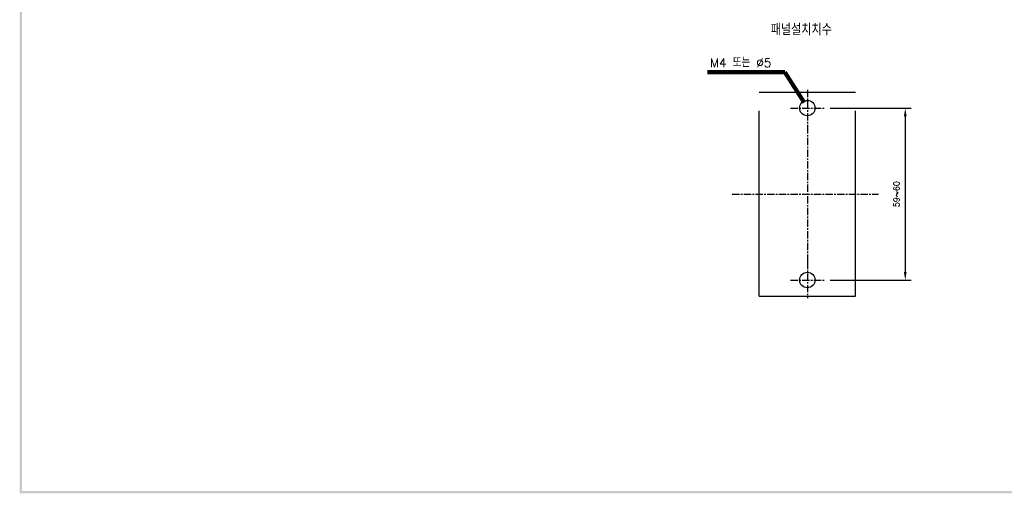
# Model space of a CAD drawing. Extents: x 165 to 860, y -1865 to 556.
# Tile 1 of 6: x 172 to 510, y 71 to 233. Entities that reach past the tile are written whole.
import ezdxf

# ---------------------------------------------------------------- set-up
doc = ezdxf.new("R2010")
doc.units = 0
doc.header["$MEASUREMENT"] = 0
doc.linetypes.add('CENTER', pattern=[2, 1.25, -0.25, 0.25, -0.25])
doc.linetypes.add('PHANTOMX2', pattern=[127, 63.5, -12.7, 12.7, -12.7, 12.7, -12.7])
for name, color, linetype in [('cen', 1, 'CENTER'), ('di', 3, 'CONTINUOUS'), ('DIM', 3, 'CONTINUOUS'), ('dwg', 7, 'CONTINUOUS'), ('ph', 6, 'PHANTOMX2')]:
    doc.layers.add(name, color=color, linetype=linetype)
doc.styles.add('KIM', font='ROMANS.shx', dxfattribs={"height": 5, "bigfont": 'GSG1.shx'})
doc.styles.get("Standard").update_dxf_attribs({"font": 'romans.shx', "height": 2, "bigfont": 'hgs.shx'})
doc.dimstyles.get("Standard").update_dxf_attribs({"dimscale": 0, "dimtxt": 2, "dimasz": 2, "dimexe": 0.5, "dimexo": 0.5, "dimgap": 1, "dimtad": 1, "dimdsep": 46, "dimtxsty": 'Standard', "dimcen": 0, "dimclrd": 3, "dimclre": 3, "dimclrt": 3, "dimadec": 0, "dimazin": 2, "dimtp": 0.1, "dimtm": 0.1, "dimtfac": 1, "dimtmove": 0, "dimatfit": 3, "dimfxl": 0, "dimtolj": 1, "dimarcsym": 0})
doc.dimstyles.new('STANDARD$0', dxfattribs={"dimtxt": 5, "dimasz": 5, "dimexe": 1, "dimexo": 2, "dimgap": 2, "dimtad": 1, "dimdec": 4, "dimzin": 12, "dimdsep": 46, "dimtxsty": 'KIM', "dimcen": -1, "dimdle": 0.1, "dimadec": 0, "dimazin": 0, "dimtfac": 1, "dimtdec": 4, "dimtmove": 0, "dimatfit": 3, "dimfxl": 0, "dimtolj": 1, "dimtzin": 0, "dimarcsym": 0})

# ---------------------------------------------------------------- blocks, each defined once
blk = doc.blocks.new('*D810')
at = {"layer": 'DIM'}
for p, q in [((449.73, 202.69), (477.54, 202.69)), ((475.54, 199.89), (475.54, 146.53)), ((449.73, 143.73), (477.54, 143.73))]:
    blk.add_line(p, q, dxfattribs=at)
for points in [[(475.07, 199.89), (476.01, 199.89), (475.54, 202.69)], [(475.07, 146.53), (476.01, 146.53), (475.54, 143.73)]]:
    blk.add_solid(points, dxfattribs=at)
at = {"layer": 'DIM', "insert": (472.54, 173.21), "char_height": 2, "attachment_point": 5, "rotation": 90}
blk.add_mtext('\\A1;59~60', dxfattribs=at)

msp = doc.modelspace()

# ---------------------------------------------------------------- linework, layer by layer
at = {"layer": 'cen', "linetype": 'CENTER', "ltscale": 2}
for p, q in [((441.955, 208.981), (441.955, 196.474)), ((436.18, 202.69), (447.73, 202.69)), ((441.955, 196.474), (441.955, 150.018)), ((416.194, 173.227), (466.405, 173.227)), ((441.955, 150.018), (441.955, 137.512)), ((436.18, 143.727), (447.73, 143.727))]:
    msp.add_line(p, q, dxfattribs=at)
at = {"layer": 'dwg'}
for centre in [(441.955, 202.727), (441.955, 143.727)]:
    msp.add_circle(centre, 2.65, dxfattribs=at)
for points in [[(171.812, 70.575), (172.652, 70.995), (171.812, 552.735), (172.652, 551.895)], [(857.252, 70.575), (856.412, 71.415), (171.812, 70.575), (172.652, 71.415)]]:
    msp.add_trace(points, dxfattribs=at)
at = {"layer": 'ph'}
for p, q in [((425.455, 208.227), (458.455, 208.227)), ((425.455, 138.227), (425.455, 208.227)), ((458.455, 138.227), (458.455, 208.227)), ((425.455, 138.227), (458.455, 138.227))]:
    msp.add_line(p, q, dxfattribs=at)

# ---------------------------------------------------------------- texts
at = {"layer": 'di', "insert": (429.396, 231.685), "char_height": 4, "width": 135.45529, "attachment_point": 1}
msp.add_mtext('{\\Fromans,hgs|c129;패널설치치수}', dxfattribs=at)
at = {"layer": 'DIM', "insert": (408.61, 219.772), "char_height": 3, "attachment_point": 1}
msp.add_mtext('M4 또는 %%c5', dxfattribs=at)

# ---------------------------------------------------------------- dimensions: what is measured, and where the dimension line sits
at = {"layer": 'DIM'}
dim = msp.add_linear_dim(base=(475.542, 143.727), p1=(447.73, 202.69), p2=(447.73, 143.727), angle=90, text='59~60', dimstyle='STANDARD$0', override={"dimtxt": 3, "dimasz": 2.8, "dimexe": 2, "dimdec": 2, "dimzin": 8, "dimtxsty": 'Standard', "dimcen": 0, "dimclrd": 256, "dimclre": 256, "dimclrt": 256, "dimadec": 2, "dimazin": 2, "dimtfac": 0.6, "dimtdec": 2, "dimtzin": 8, "dimlwd": 65535, "dimlwe": 65535, "dimarcsym": 1}, dxfattribs=at)
dim.commit()
dim.dimension.update_dxf_attribs({"geometry": '*D810', "text_midpoint": (472.542, 173.208)})

# ---------------------------------------------------------------- leaders
msp.add_leader([(440.858, 204.607), (434.21, 215.052), (407.696, 215.052)], dimstyle='Standard', override={"dimscale": 1, "dimtxt": 3, "dimasz": 2.8, "dimexe": 2, "dimexo": 2, "dimgap": 2, "dimdle": 0.1, "dimclrd": 256, "dimclre": 256, "dimclrt": 256, "dimadec": 2, "dimtfac": 0.6, "dimlwd": 65535, "dimlwe": 65535, "dimarcsym": 1}, dxfattribs=at)

doc.saveas('drawing.dxf')
